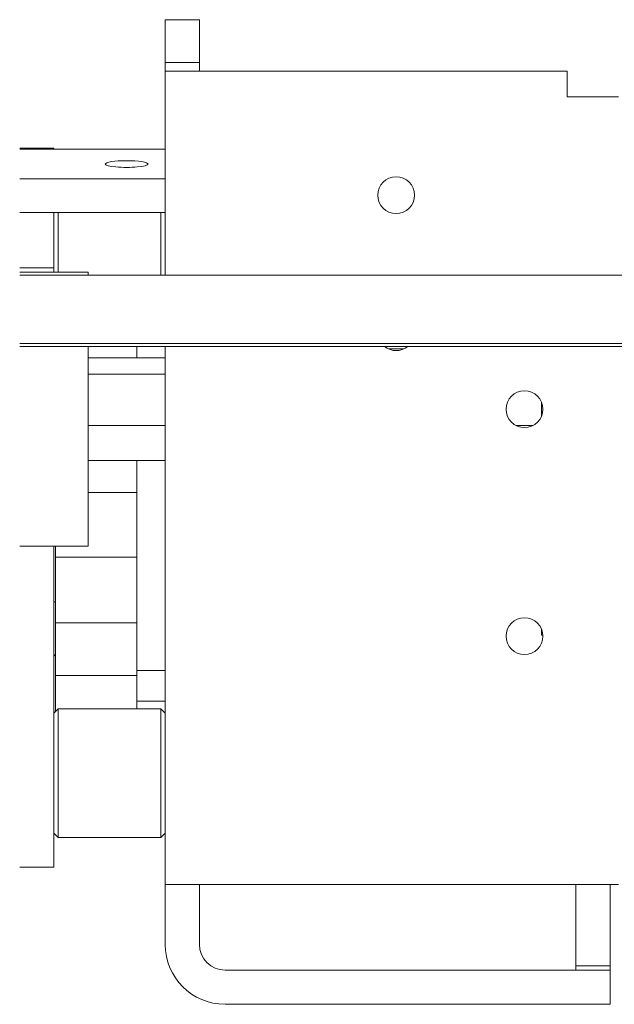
# Model space of a CAD drawing. Header units: millimetres. Extents: x 0 to 594, y 0 to 420.
# Tile 36 of 83: x 280 to 294, y 283 to 306. Entities that reach past the tile are written whole.
import ezdxf

# ---------------------------------------------------------------- set-up
doc = ezdxf.new("R2010")
doc.units = ezdxf.units.MM
doc.linetypes.add('K5LT_THIN', pattern=[0])
doc.layers.add('Системный слой', color=7, linetype='Continuous')

# ---------------------------------------------------------------- blocks, each defined once
blk = doc.blocks.new('U2')
at = {"layer": 'Системный слой', "color": 7, "linetype": 'K5LT_THIN', "lineweight": 18}
for p, q in [((284.686, 306.354), (283.886, 306.354)), ((283.886, 305.754), (283.886, 306.354)), ((284.686, 305.754), (284.686, 306.354)), ((283.886, 305.454), (283.886, 305.754)), ((284.686, 305.754), (284.686, 305.454)), ((283.886, 305.454), (283.886, 305.354)), ((284.686, 305.354), (284.686, 305.454)), ((283.886, 305.354), (283.886, 305.154)), ((284.686, 305.354), (283.886, 305.354)), ((284.686, 305.154), (284.686, 305.354)), ((283.886, 300.386), (283.886, 305.154)), ((283.886, 305.154), (285.286, 305.154)), ((285.286, 305.154), (293.286, 305.154)), ((293.286, 305.154), (293.286, 304.554)), ((293.286, 304.554), (293.886, 304.554)), ((294.486, 304.554), (293.886, 304.554)), ((280.486, 303.354), (281.286, 303.354)), ((280.486, 303.327), (283.886, 303.327)), ((281.286, 303.354), (281.286, 303.327)), ((283.886, 302.637), (280.486, 302.637)), ((283.886, 301.847), (280.486, 301.847)), ((281.286, 301.847), (281.286, 301.354)), ((281.386, 301.847), (281.386, 300.454)), ((283.786, 300.386), (283.786, 301.847)), ((281.286, 301.354), (281.286, 300.554)), ((280.486, 300.554), (281.286, 300.554)), ((280.486, 300.454), (282.086, 300.454)), ((388.186, 300.386), (280.486, 300.386)), ((281.286, 300.554), (281.286, 300.454)), ((282.086, 300.454), (282.086, 300.386)), ((388.186, 298.788), (280.486, 298.788)), ((280.486, 298.721), (388.186, 298.721)), ((282.086, 298.721), (282.086, 294.054)), ((283.226, 298.721), (283.226, 298.454)), ((283.886, 286.154), (283.886, 298.721)), ((289.108, 298.662), (289.463, 298.662)), ((282.086, 298.454), (283.886, 298.454)), ((282.086, 298.073), (283.886, 298.073)), ((292.686, 297.096), (292.686, 297.412)), ((282.086, 296.873), (283.886, 296.873)), ((292.087, 296.873), (292.485, 296.873)), ((282.086, 296.054), (283.886, 296.054)), ((283.226, 296.054), (283.226, 295.311)), ((283.226, 295.311), (282.086, 295.311)), ((283.226, 293.797), (283.226, 295.311)), ((282.086, 294.054), (280.486, 294.054)), ((281.286, 294.054), (281.286, 289.99)), ((281.326, 293.797), (281.326, 294.054)), ((281.326, 292.262), (281.326, 293.797)), ((281.326, 293.797), (283.226, 293.797)), ((283.226, 293.797), (283.226, 292.262)), ((281.286, 292.754), (281.326, 292.754)), ((283.226, 292.262), (281.326, 292.262)), ((281.326, 291.036), (281.326, 292.262)), ((283.226, 291.036), (283.226, 292.262)), ((292.686, 291.974), (292.686, 292.112)), ((292.686, 291.974), (292.715, 291.974)), ((281.326, 291.484), (281.286, 291.524)), ((281.326, 291.036), (283.226, 291.036)), ((281.326, 290.194), (281.326, 291.036)), ((283.226, 291.154), (283.886, 291.154)), ((283.226, 291.036), (283.226, 290.254)), ((283.226, 290.438), (283.886, 290.438)), ((281.286, 290.154), (281.386, 290.254)), ((281.386, 290.254), (281.386, 287.254)), ((281.386, 290.254), (283.786, 290.254)), ((283.786, 288.754), (283.786, 290.254)), ((283.886, 290.154), (283.786, 290.254)), ((281.286, 289.99), (281.286, 289.304)), ((281.286, 289.304), (281.286, 287.354)), ((283.786, 287.254), (283.786, 288.754)), ((281.286, 287.354), (281.386, 287.254)), ((281.286, 287.354), (281.286, 286.554)), ((283.886, 287.354), (283.786, 287.254)), ((281.386, 287.254), (283.786, 287.254)), ((280.486, 286.554), (281.286, 286.554)), ((285.286, 286.154), (283.886, 286.154)), ((283.886, 285.554), (283.886, 286.154)), ((284.686, 285.554), (284.686, 286.154)), ((293.886, 286.154), (285.286, 286.154)), ((293.486, 286.154), (293.486, 284.854)), ((293.886, 286.154), (294.486, 286.154)), ((294.286, 286.154), (294.286, 284.854)), ((283.886, 284.754), (283.886, 285.554)), ((284.686, 284.754), (284.686, 285.554)), ((293.486, 284.854), (293.486, 284.254)), ((294.286, 284.854), (294.286, 284.254)), ((285.286, 284.154), (294.286, 284.154)), ((293.486, 284.254), (293.486, 284.154)), ((293.486, 284.254), (294.286, 284.254)), ((294.286, 284.154), (294.286, 284.254)), ((294.286, 284.154), (294.286, 283.354)), ((285.286, 283.354), (294.286, 283.354))]:
    blk.add_line(p, q, dxfattribs=at)
for centre in [(289.286, 302.254), (292.286, 297.254), (292.286, 291.954)]:
    blk.add_circle(centre, 0.43, dxfattribs=at)
for centre, radius, start, end in [((289.286, 299.054), 0.43, 230.6484, 309.3516), ((285.286, 284.754), 1.4, 180, 270), ((285.286, 284.754), 0.6, 180, 270)]:
    blk.add_arc(centre, radius, start, end, dxfattribs=at)
for start_param, end_param in [(3.141593, 6.283185), (0, 3.141593)]:
    blk.add_ellipse((282.986, 302.982), major_axis=(-0.5, 0), ratio=0.156919, start_param=start_param, end_param=end_param, dxfattribs=at)

msp = doc.modelspace()

# ---------------------------------------------------------------- block references
at = {"layer": 'Системный слой'}
msp.add_blockref('U2', (0, 0), dxfattribs=at)

doc.saveas('drawing.dxf')
